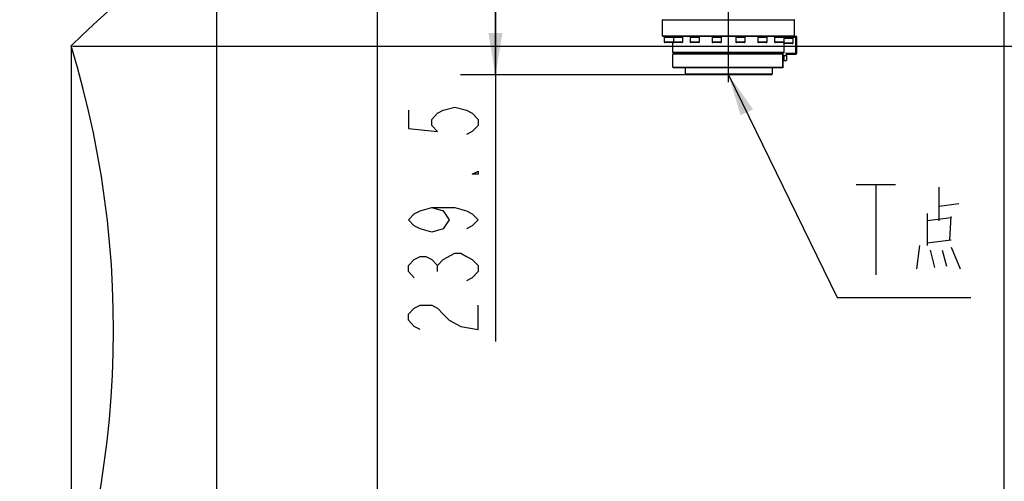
# Model space of a CAD drawing. Header units: millimetres. Extents: x 0 to 11890, y 0 to 8410.
# Tile 170 of 190: x 6775 to 8191, y 6050 to 6714. Entities that reach past the tile are written whole.
import ezdxf

# ---------------------------------------------------------------- set-up
doc = ezdxf.new("R2010")
doc.units = ezdxf.units.MM
doc.header["$LTSCALE"] = 653.95
doc.linetypes.add('CENTER', pattern=[0.6, 0.375, -0.075, 0.075, -0.075])
doc.layers.get('0').update_dxf_attribs({"linetype": 'CONTINUOUS'})
for name, color, linetype in [('304103000081_DXF_AXIS', 7, 'CONTINUOUS'), ('304104000541_DXF_TEXT', 7, 'CONTINUOUS'), ('304104000541DXF_CONTINUOUS_LINE', 7, 'CONTINUOUS'), ('304105000006DXF_CONTINUOUS_LINE', 7, 'CONTINUOUS'), ('304105000323DXF_CONTINUOUS_LINE', 7, 'CONTINUOUS'), ('304301000002DXF_CONTINUOUS_LINE', 7, 'CONTINUOUS'), ('501023000020DXF_CONTINUOUS_LINE', 7, 'CONTINUOUS'), ('501023000260DXF_CONTINUOUS_LINE', 7, 'CONTINUOUS'), ('604006000001DXF_CONTINUOUS_LINE', 7, 'CONTINUOUS'), ('604006000004DXF_CONTINUOUS_LINE', 7, 'CONTINUOUS'), ('R180-1-YUNDONGFANWDXF_DIMENSION', 7, 'CONTINUOUS')]:
    doc.layers.add(name, color=color, linetype=linetype)
doc.styles.get("Standard").update_dxf_attribs({"font": 'txt', "width": 0.7})
doc.dimstyles.new('DIMSTYLE_1', dxfattribs={"dimtxt": 100, "dimasz": 60, "dimexe": 5, "dimexo": 0.2, "dimgap": 2.5, "dimtad": 1, "dimdsep": 46, "dimtxsty": 'Standard', "dimblk": '_FILLED', "dimblk1": '_FILLED', "dimblk2": '_FILLED', "dimcen": 0.09, "dimclrt": 5, "dimazin": 2, "dimtp": 0.01, "dimtm": 0.01, "dimtfac": 1, "dimtofl": 0, "dimtmove": 0, "dimatfit": 3, "dimldrblk": '_FILLED', "dimfxl": 0, "dimtolj": 1, "dimarcsym": 0})
doc.dimstyles.new('DIMSTYLE_2', dxfattribs={"dimtxt": 100, "dimasz": 60, "dimexe": 5, "dimexo": 0.2, "dimgap": 2.5, "dimtad": 1, "dimdec": 1, "dimdsep": 46, "dimtxsty": 'Standard', "dimblk": '_FILLED', "dimblk1": '_FILLED', "dimblk2": '_FILLED', "dimcen": 0.09, "dimclrt": 5, "dimazin": 2, "dimtp": 0.01, "dimtm": 0.01, "dimtfac": 1, "dimtdec": 1, "dimtofl": 0, "dimtmove": 0, "dimatfit": 3, "dimldrblk": '_FILLED', "dimfxl": 0, "dimtolj": 1, "dimarcsym": 0})
doc.dimstyles.new('DIMSTYLE_4', dxfattribs={"dimtxt": 100, "dimasz": 60, "dimexe": 5, "dimexo": 0.2, "dimgap": 2.5, "dimtad": 0, "dimtih": 1, "dimtoh": 1, "dimdec": 1, "dimdsep": 46, "dimtxsty": 'Standard', "dimblk": '_FILLED', "dimblk1": '_FILLED', "dimblk2": '_FILLED', "dimcen": 0.09, "dimclrt": 5, "dimazin": 2, "dimtp": 0.01, "dimtm": 0.01, "dimtfac": 1, "dimtdec": 1, "dimtofl": 0, "dimtmove": 0, "dimatfit": 3, "dimldrblk": '_FILLED', "dimfxl": 0, "dimtolj": 1, "dimarcsym": 0})

# ---------------------------------------------------------------- blocks, each defined once
blk = doc.blocks.new('_FILLED')
at = {"color": 0, "linetype": 'ByBlock'}
blk.add_solid([(0, 0), (-1, 0.167), (-1, -0.167)], dxfattribs=at)
blk = doc.blocks.new('*D3')
at = {"layer": 'R180-1-YUNDONGFANWDXF_DIMENSION', "color": 2, "linetype": 'Continuous'}
for p, q in [((7942.2, 7214.6), (4728.6, 7214.6)), ((4778.6, 7214.6), (4778.6, 6042.6)), ((4778.6, 4870.6), (4778.6, 6042.6)), ((5594, 4870.6), (4728.6, 4870.6))]:
    blk.add_line(p, q, dxfattribs=at)
at = {"layer": 'R180-1-YUNDONGFANWDXF_DIMENSION', "color": 2, "linetype": 'Continuous', "xscale": 60, "yscale": 60, "zscale": 60}
for p, rotation in [((4778.6, 7214.6), 90), ((4778.6, 4870.6), 270)]:
    blk.add_blockref('_FILLED', p, dxfattribs=dict(at, rotation=rotation))
blk = doc.blocks.new('*D15')
at = {"layer": 'R180-1-YUNDONGFANWDXF_DIMENSION', "color": 2, "linetype": 'Continuous'}
for p, q in [((7542.2, 6874.1), (7409.2, 6874.1)), ((7459.2, 6874.1), (7459.2, 6754.3)), ((7459.2, 6634.6), (7459.2, 6754.3)), ((7459.2, 6754.3), (7459.2, 6251.2)), ((7730.7, 6634.6), (7409.2, 6634.6))]:
    blk.add_line(p, q, dxfattribs=at)
at = {"layer": 'R180-1-YUNDONGFANWDXF_DIMENSION', "color": 2, "linetype": 'Continuous', "xscale": 60, "yscale": 60, "zscale": 60}
for p, rotation in [((7459.2, 6874.1), 90), ((7459.2, 6634.6), 270)]:
    blk.add_blockref('_FILLED', p, dxfattribs=dict(at, rotation=rotation))
blk = doc.blocks.new('*D16')
at = {"layer": 'R180-1-YUNDONGFANWDXF_DIMENSION', "color": 2, "linetype": 'Continuous'}
for p, q in [((6849.4, 6674), (6849.4, 4561.8)), ((6849.4, 4561.8), (6517.2, 4128)), ((6517.2, 4128), (6517.2, 3879))]:
    blk.add_line(p, q, dxfattribs=at)
blk = doc.blocks.new('*D23')
at = {"layer": 'R180-1-YUNDONGFANWDXF_DIMENSION', "color": 2, "linetype": 'Continuous'}
blk.add_line((7735.3, 7042.2), (9296.1, 7042.2), dxfattribs=at)
blk = doc.blocks.new('*D25')
at = {"layer": 'R180-1-YUNDONGFANWDXF_DIMENSION', "color": 2, "linetype": 'Continuous'}
blk.add_line((6851.4, 6676), (9296.1, 6676), dxfattribs=at)

msp = doc.modelspace()

# ---------------------------------------------------------------- linework, layer by layer
at = {"color": 7, "linetype": 'Continuous'}
for p, q in [((7289.625, 4055.884), (7289.625, 6955.884)), ((8189.625, 6955.884), (8189.625, 4055.884)), ((7058.292, 6844.238), (7058.292, 4171.615))]:
    msp.add_line(p, q, dxfattribs=at)
for centre, radius, start, end in [((7733.292, 5792.157), 1250, 9, 135), ((5516.319, 6268.474), 1394, 335, 17)]:
    msp.add_arc(centre, radius, start, end, dxfattribs=at)
at = {"layer": '304103000081_DXF_AXIS', "color": 7, "linetype": 'CENTER'}
msp.add_line((7794.193, 6624.266), (7794.193, 6746.091), dxfattribs=at)
at = {"layer": '304104000541_DXF_TEXT', "color": 2, "linetype": 'Continuous'}
for p, q in [((7794.193, 6634.591), (7950.345, 6314.636)), ((7950.345, 6314.636), (7960.345, 6314.636)), ((7960.345, 6314.636), (8142.345, 6314.636))]:
    msp.add_line(p, q, dxfattribs=at)
at = {"layer": '304104000541_DXF_TEXT', "color": 5, "linetype": 'Continuous'}
for p, q in [((7977.408, 6477.136), (8034.282, 6477.136)), ((8005.845, 6477.136), (8005.845, 6347.135)), ((8096.845, 6424.717), (8096.845, 6472.942)), ((8096.845, 6445.684), (8125.012, 6449.878)), ((8079.512, 6435.2), (8079.512, 6389.071)), ((8114.178, 6428.91), (8079.512, 6424.717)), ((8112.011, 6397.458), (8114.178, 6431.007)), ((8079.512, 6393.265), (8114.178, 6397.458)), ((8068.679, 6389.071), (8064.345, 6355.523)), ((8083.845, 6382.781), (8090.345, 6357.62)), ((8101.178, 6382.781), (8107.678, 6359.716)), ((8114.178, 6386.975), (8127.178, 6355.523))]:
    msp.add_line(p, q, dxfattribs=at)
at = {"layer": '304104000541_DXF_TEXT', "color": 2, "linetype": 'Continuous'}
msp.add_solid([(7829.495, 6585.056), (7794.193, 6634.591), (7811.522, 6576.284)], dxfattribs=at)
at = {"layer": '304104000541DXF_CONTINUOUS_LINE', "color": 7, "linetype": 'Continuous'}
for p, q in [((7715.193, 6665.091), (7714.193, 6664.091)), ((7715.193, 6665.091), (7872.193, 6665.091)), ((7872.193, 6644.591), (7872.193, 6665.091)), ((7714.193, 6645.591), (7714.193, 6664.091)), ((7872.193, 6664.091), (7714.193, 6664.091)), ((7872.193, 6664.646), (7872.47, 6664.373)), ((7872.47, 6664.373), (7872.758, 6664.091)), ((7872.758, 6662.841), (7872.758, 6664.091)), ((7872.758, 6645.591), (7872.758, 6654.841)), ((7714.193, 6645.591), (7872.193, 6645.591)), ((7715.193, 6644.591), (7714.193, 6645.591)), ((7872.193, 6644.591), (7715.193, 6644.591)), ((7731.693, 6644.591), (7731.693, 6635.591)), ((7856.693, 6644.591), (7856.693, 6635.591)), ((7872.47, 6645.308), (7872.193, 6645.036)), ((7872.758, 6645.591), (7872.47, 6645.308)), ((7856.693, 6635.591), (7731.693, 6635.591)), ((7732.693, 6634.591), (7731.693, 6635.591)), ((7855.693, 6634.591), (7732.693, 6634.591)), ((7855.693, 6634.591), (7856.693, 6635.591))]:
    msp.add_line(p, q, dxfattribs=at)
at = {"layer": '304105000006DXF_CONTINUOUS_LINE', "color": 7, "linetype": 'Continuous'}
for p, q in [((7872.193, 6662.841), (7873.193, 6662.841)), ((7872.193, 6654.841), (7873.193, 6654.841)), ((7873.193, 6654.841), (7873.193, 6662.841))]:
    msp.add_line(p, q, dxfattribs=at)
at = {"layer": '304105000006DXF_CONTINUOUS_LINE', "color": 9, "linetype": 'Continuous'}
for p, q in [((7872.193, 6661.841), (7873.193, 6661.841)), ((7872.193, 6655.841), (7873.193, 6655.841))]:
    msp.add_line(p, q, dxfattribs=at)
at = {"layer": '304105000323DXF_CONTINUOUS_LINE', "color": 7, "linetype": 'Continuous'}
for p, q in [((7873.446, 6688.591), (7890.193, 6688.591)), ((7884.388, 6690.091), (7890.693, 6690.091)), ((7890.693, 6666.091), (7890.693, 6688.091)), ((7892.193, 6665.591), (7892.193, 6688.591)), ((7876.693, 6665.591), (7876.693, 6664.091)), ((7876.693, 6665.591), (7890.193, 6665.591)), ((7876.693, 6664.091), (7890.693, 6664.091))]:
    msp.add_line(p, q, dxfattribs=at)
at = {"layer": '304105000323DXF_CONTINUOUS_LINE', "color": 9, "linetype": 'Continuous'}
for p, q in [((7883.837, 6688.591), (7883.837, 6690.091)), ((7885.095, 6688.591), (7885.095, 6690.091)), ((7889.007, 6690.091), (7889.007, 6688.591)), ((7890.005, 6690.091), (7890.005, 6688.591)), ((7877.693, 6665.591), (7877.693, 6664.091))]:
    msp.add_line(p, q, dxfattribs=at)
at = {"layer": '304105000323DXF_CONTINUOUS_LINE', "color": 7, "linetype": 'Continuous'}
for centre, radius, start, end in [((7890.193, 6688.091), 0.5, 0, 90), ((7890.693, 6688.591), 1.5, 0, 90), ((7890.193, 6666.091), 0.5, 270, 360), ((7890.693, 6665.591), 1.5, 270, 360)]:
    msp.add_arc(centre, radius, start, end, dxfattribs=at)
at = {"layer": '304301000002DXF_CONTINUOUS_LINE', "color": 7, "linetype": 'Continuous'}
for p, q in [((7699.693, 6714.091), (7699.193, 6713.591)), ((7699.193, 6690.391), (7699.193, 6713.591)), ((7699.193, 6713.591), (7889.193, 6713.591)), ((7888.693, 6714.091), (7889.193, 6713.591)), ((7889.193, 6690.391), (7889.193, 6713.591)), ((7889.193, 6690.391), (7699.193, 6690.391)), ((7699.493, 6690.091), (7699.193, 6690.391)), ((7699.494, 6690.091), (7884.388, 6690.091)), ((7714.193, 6666.591), (7714.193, 6680.891)), ((7874.193, 6666.591), (7874.193, 6679.391)), ((7888.893, 6690.091), (7889.193, 6690.391)), ((7874.193, 6666.591), (7714.193, 6666.591)), ((7714.693, 6666.091), (7714.193, 6666.591)), ((7714.693, 6666.091), (7873.693, 6666.091)), ((7726.693, 6665.091), (7726.693, 6666.091)), ((7861.693, 6665.091), (7861.693, 6666.091)), ((7873.693, 6666.091), (7874.193, 6666.591))]:
    msp.add_line(p, q, dxfattribs=at)
at = {"layer": '501023000020DXF_CONTINUOUS_LINE', "color": 7, "linetype": 'Continuous'}
for p, q in [((7873.693, 6662.341), (7873.693, 6655.341)), ((7873.693, 6662.341), (7877.293, 6662.341)), ((7873.693, 6655.341), (7877.293, 6655.341)), ((7877.693, 6661.941), (7877.693, 6655.741))]:
    msp.add_line(p, q, dxfattribs=at)
at = {"layer": '501023000020DXF_CONTINUOUS_LINE', "color": 9, "linetype": 'Continuous'}
msp.add_line((7877.293, 6662.341), (7877.293, 6655.341), dxfattribs=at)
at = {"layer": '501023000020DXF_CONTINUOUS_LINE', "color": 7, "linetype": 'Continuous'}
for centre, start, end in [((7877.293, 6661.941), 360, 90), ((7877.293, 6655.741), 270, 0)]:
    msp.add_arc(centre, 0.4, start, end, dxfattribs=at)
at = {"layer": '501023000260DXF_CONTINUOUS_LINE', "color": 7, "linetype": 'Continuous'}
for p, q in [((7701.874, 6688.891), (7701.874, 6681.691)), ((7714.874, 6688.891), (7701.874, 6688.891)), ((7714.074, 6680.891), (7702.674, 6680.891)), ((7714.874, 6688.891), (7714.874, 6681.691)), ((7714.939, 6688.891), (7714.939, 6681.691)), ((7727.939, 6688.891), (7714.939, 6688.891)), ((7727.139, 6680.891), (7715.739, 6680.891)), ((7727.939, 6688.891), (7727.939, 6681.691)), ((7739.08, 6688.891), (7739.08, 6681.691)), ((7752.08, 6688.891), (7739.08, 6688.891)), ((7751.28, 6680.891), (7739.88, 6680.891)), ((7752.08, 6688.891), (7752.08, 6681.691)), ((7770.622, 6688.891), (7770.622, 6681.691)), ((7783.622, 6688.891), (7770.623, 6688.891)), ((7782.822, 6680.891), (7771.422, 6680.891)), ((7783.622, 6688.891), (7783.622, 6681.691)), ((7804.763, 6688.891), (7804.763, 6681.691)), ((7817.763, 6688.891), (7804.763, 6688.891)), ((7816.963, 6680.891), (7805.563, 6680.891)), ((7817.763, 6688.891), (7817.763, 6681.691)), ((7836.305, 6688.891), (7836.305, 6681.691)), ((7849.305, 6688.891), (7836.305, 6688.891)), ((7848.505, 6680.891), (7837.105, 6680.891)), ((7849.305, 6688.891), (7849.305, 6681.691)), ((7860.446, 6688.891), (7860.446, 6681.691)), ((7873.446, 6688.891), (7860.446, 6688.891)), ((7872.646, 6680.891), (7861.246, 6680.891)), ((7873.446, 6688.891), (7873.446, 6681.691)), ((7873.511, 6687.391), (7873.511, 6680.191)), ((7886.511, 6687.391), (7873.511, 6687.391)), ((7885.711, 6679.391), (7874.311, 6679.391)), ((7886.511, 6687.391), (7886.511, 6680.191))]:
    msp.add_line(p, q, dxfattribs=at)
at = {"layer": '501023000260DXF_CONTINUOUS_LINE', "color": 9, "linetype": 'Continuous'}
for p, q in [((7714.874, 6681.691), (7701.874, 6681.691)), ((7727.939, 6681.691), (7714.939, 6681.691)), ((7752.08, 6681.691), (7739.08, 6681.691)), ((7783.622, 6681.691), (7770.622, 6681.691)), ((7817.763, 6681.691), (7804.763, 6681.691)), ((7849.305, 6681.691), (7836.305, 6681.691)), ((7873.446, 6681.691), (7860.446, 6681.691)), ((7886.511, 6680.191), (7873.511, 6680.191))]:
    msp.add_line(p, q, dxfattribs=at)
at = {"layer": '501023000260DXF_CONTINUOUS_LINE', "color": 7, "linetype": 'Continuous'}
for centre, start, end in [((7702.674, 6681.691), 180, 270.000019), ((7714.074, 6681.691), 269.999981, 360), ((7715.739, 6681.691), 180, 270), ((7727.139, 6681.691), 270, 360), ((7739.88, 6681.691), 180, 270.000008), ((7751.28, 6681.691), 269.999992, 360), ((7771.422, 6681.691), 180, 270.000003), ((7782.822, 6681.691), 269.999997, 360), ((7805.563, 6681.691), 180, 270), ((7816.963, 6681.691), 270, 360), ((7837.105, 6681.691), 180, 270.00001), ((7848.505, 6681.691), 269.99999, 360), ((7861.246, 6681.691), 180, 270.00003), ((7872.646, 6681.691), 269.99997, 360), ((7874.311, 6680.191), 180, 270.00001), ((7885.711, 6680.191), 269.99999, 360)]:
    msp.add_arc(centre, 0.8, start, end, dxfattribs=at)
at = {"layer": '604006000001DXF_CONTINUOUS_LINE', "color": 7, "linetype": 'Continuous'}
for p, q in [((7873.193, 6662.122), (7873.642, 6662.341)), ((7873.193, 6655.559), (7873.642, 6655.341)), ((7873.642, 6655.341), (7873.642, 6662.341)), ((7873.642, 6662.341), (7873.693, 6662.237)), ((7873.642, 6655.341), (7873.693, 6655.444))]:
    msp.add_line(p, q, dxfattribs=at)
at = {"layer": '604006000004DXF_CONTINUOUS_LINE', "color": 7, "linetype": 'Continuous'}
for p, q in [((7702.191, 6690.091), (7701.874, 6688.933)), ((7701.874, 6688.933), (7714.874, 6688.933)), ((7701.874, 6688.933), (7702.03, 6688.891)), ((7714.557, 6690.091), (7714.874, 6688.933)), ((7714.874, 6688.933), (7714.719, 6688.891)), ((7715.256, 6690.091), (7714.939, 6688.933)), ((7714.939, 6688.933), (7727.939, 6688.933)), ((7714.939, 6688.933), (7715.095, 6688.891)), ((7727.623, 6690.091), (7727.939, 6688.933)), ((7727.939, 6688.933), (7727.784, 6688.891)), ((7739.397, 6690.091), (7739.08, 6688.933)), ((7739.08, 6688.933), (7752.08, 6688.933)), ((7739.08, 6688.933), (7739.236, 6688.891)), ((7751.764, 6690.091), (7752.08, 6688.933)), ((7752.08, 6688.933), (7751.925, 6688.891)), ((7770.939, 6690.091), (7770.622, 6688.933)), ((7770.622, 6688.933), (7783.622, 6688.933)), ((7770.622, 6688.933), (7770.778, 6688.891)), ((7783.306, 6690.091), (7783.622, 6688.933)), ((7783.622, 6688.933), (7783.467, 6688.891)), ((7805.08, 6690.091), (7804.763, 6688.933)), ((7804.763, 6688.933), (7817.763, 6688.933)), ((7804.763, 6688.933), (7804.919, 6688.891)), ((7817.447, 6690.091), (7817.763, 6688.933)), ((7817.763, 6688.933), (7817.608, 6688.891)), ((7836.622, 6690.091), (7836.305, 6688.933)), ((7836.305, 6688.933), (7849.305, 6688.933)), ((7836.305, 6688.933), (7836.461, 6688.891)), ((7848.989, 6690.091), (7849.305, 6688.933)), ((7849.305, 6688.933), (7849.15, 6688.891)), ((7860.763, 6690.091), (7860.446, 6688.933)), ((7860.446, 6688.933), (7873.446, 6688.933)), ((7860.446, 6688.933), (7860.602, 6688.891)), ((7873.13, 6690.091), (7873.446, 6688.933)), ((7873.446, 6688.933), (7873.291, 6688.891)), ((7873.828, 6688.591), (7873.511, 6687.433)), ((7873.511, 6687.433), (7886.511, 6687.433)), ((7873.511, 6687.433), (7873.667, 6687.391)), ((7886.195, 6688.591), (7886.511, 6687.433)), ((7886.511, 6687.433), (7886.356, 6687.391))]:
    msp.add_line(p, q, dxfattribs=at)
at = {"layer": 'R180-1-YUNDONGFANWDXF_DIMENSION', "color": 5, "linetype": 'Continuous'}
msp.add_line((7375.889, 6351.786), (7375.889, 6360.536), dxfattribs=at)
for points in [[(7334.223, 6583.661), (7334.223, 6557.411), (7375.889, 6553.036), (7367.556, 6561.786), (7367.556, 6570.536), (7375.889, 6579.286), (7384.223, 6583.661), (7400.89, 6588.036), (7417.557, 6583.661), (7425.89, 6579.286), (7434.223, 6570.536), (7434.223, 6561.786), (7425.89, 6553.036), (7417.557, 6548.661)], [(7434.223, 6496.161), (7434.223, 6491.786), (7425.89, 6491.786), (7434.223, 6496.161)], [(7367.556, 6443.661), (7384.223, 6439.286), (7392.557, 6426.161), (7384.223, 6413.036), (7367.556, 6408.661), (7350.889, 6413.036), (7342.556, 6417.411), (7334.223, 6426.161), (7342.556, 6434.911), (7350.889, 6439.286), (7367.556, 6443.661), (7400.89, 6443.661), (7417.557, 6439.286), (7425.89, 6434.911), (7434.223, 6426.161), (7425.89, 6417.411), (7417.557, 6413.036)], [(7342.556, 6343.036), (7334.223, 6351.786), (7334.223, 6360.536), (7342.556, 6369.286), (7350.889, 6373.661), (7359.223, 6373.661), (7367.556, 6369.286), (7375.889, 6360.536), (7384.223, 6369.286), (7400.89, 6378.036)], [(7400.89, 6378.036), (7409.223, 6378.036), (7417.557, 6373.661), (7425.89, 6369.286), (7434.223, 6360.536), (7434.223, 6351.786), (7425.89, 6343.036), (7417.557, 6338.661)], [(7350.889, 6268.661), (7342.556, 6273.036), (7334.223, 6281.786), (7334.223, 6290.536), (7342.556, 6299.286), (7350.889, 6303.661), (7367.556, 6303.661), (7375.889, 6299.286), (7384.223, 6290.536), (7392.557, 6281.786), (7409.223, 6273.036), (7434.223, 6268.661), (7434.223, 6303.661)]]:
    msp.add_lwpolyline(points, dxfattribs=at)

# ---------------------------------------------------------------- dimensions: what is measured, and where the dimension line sits
at = {"layer": 'R180-1-YUNDONGFANWDXF_DIMENSION', "color": 2, "linetype": 'Continuous'}
for base, p1, p2, dimstyle, picture, middle in [((4778.591, 7214.559), (5594.177, 4870.591), (7942.393, 7214.559), 'DIMSTYLE_2', '*D3', (4778.591, 5902.575)), ((7459.223, 6874.091), (7730.893, 6634.591), (7542.393, 6874.091), 'DIMSTYLE_1', '*D15', (7459.223, 6251.161))]:
    dim = msp.add_linear_dim(base=base, p1=p1, p2=p2, angle=90, dimstyle=dimstyle, dxfattribs=at)
    dim.commit()
    dim.dimension.update_dxf_attribs({"geometry": picture, "text_midpoint": middle, "dimtype": 160})
for feature_location, offset, dtype, origin, override, picture, middle in [((7735.292, 7042.157), (1560.787, 0), 0, (6219.335, 4870.591), {"dimgap": 24.999939, "dimtad": 1, "dimtih": 0, "dimtoh": 0}, '*D23', (9346.079, 7067.157)), ((6851.408, 6676.04), (2444.671, 0), 0, (6849.408, 4870.591), {"dimgap": 24.999675, "dimtad": 1, "dimtih": 0, "dimtoh": 0}, '*D25', (9346.079, 6701.04)), ((6849.408, 6674.04), (-332.211, -2795.01), 1, (5880.193, 4637.224), {"dimgap": 25.000123, "dimtad": 1, "dimtih": 0, "dimtoh": 0}, '*D16', (6492.197, 3479.03))]:
    dim = msp.add_ordinate_dim(feature_location=feature_location, offset=offset, dtype=dtype, origin=origin, dimstyle='DIMSTYLE_4', override=override, dxfattribs=at)
    dim.commit()
    dim.dimension.update_dxf_attribs({"geometry": picture, "text_midpoint": middle})

doc.saveas('drawing.dxf')
